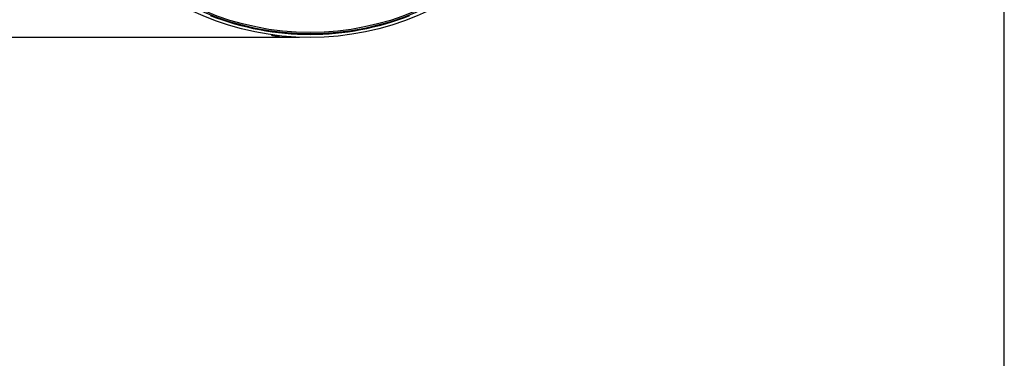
# Model space of a CAD drawing. Extents: x 5 to 297, y -3 to 205.
# Tile 25 of 28: x 200 to 292, y 101 to 133. Entities that reach past the tile are written whole.
import ezdxf

# ---------------------------------------------------------------- set-up
doc = ezdxf.new("R2010")
doc.units = 0
doc.layers.get('0').update_dxf_attribs({"linetype": 'CONTINUOUS'})
doc.styles.add('SLDTEXTSTYLE0', font='TXT', dxfattribs={"width": 0.605})
doc.dimstyles.new('SLDDIMSTYLE0', dxfattribs={"dimtxt": 3.5, "dimasz": 4, "dimexe": 0, "dimexo": 0.0625, "dimgap": 0.875, "dimtad": 1, "dimdec": 1, "dimlfac": 7, "dimrnd": 1e-09, "dimzin": 12, "dimtxsty": 'SLDTEXTSTYLE0', "dimsah": 1, "dimcen": 0.09, "dimazin": 3, "dimtfac": 1, "dimtofl": 0, "dimtmove": 0, "dimatfit": 3, "dimtolj": 1, "dimtzin": 12})

# ---------------------------------------------------------------- blocks, each defined once
blk = doc.blocks.new('_D')
at = {"color": 7, "linetype": 'CONTINUOUS'}
for p, q in [((226.726, 183.546), (185.987, 183.546)), ((186.987, 183.546), (186.987, 131.118)), ((226.44, 131.118), (185.987, 131.118))]:
    blk.add_line(p, q, dxfattribs=at)
for points in [[(186.987, 183.546), (186.487, 179.546), (187.487, 179.546)], [(186.987, 131.118), (187.487, 135.118), (186.487, 135.118)]]:
    blk.add_solid(points, dxfattribs=at)
at = {"color": 7, "linetype": 'CONTINUOUS', "insert": (182.476, 149.316), "char_height": 3.5, "attachment_point": 1, "rotation": 90, "style": 'SLDTEXTSTYLE0'}
blk.add_mtext('367mm', dxfattribs=at)

msp = doc.modelspace()

# ---------------------------------------------------------------- linework, layer by layer
at = {"color": 7, "linetype": 'CONTINUOUS'}
for p, q in [((292, 5), (292, 195)), ((224.025, 131.299), (224.028, 131.319)), ((224.059, 131.297), (224.061, 131.308)), ((224.365, 131.275), (224.361, 131.251)), ((224.38, 131.272), (224.376, 131.248)), ((224.471, 131.247), (224.508, 131.254))]:
    msp.add_line(p, q, dxfattribs=at)
at = {"color": 8, "linetype": 'CONTINUOUS'}
for p, q in [((224.022, 131.318), (224.021, 131.307)), ((224.388, 131.269), (224.387, 131.256))]:
    msp.add_line(p, q, dxfattribs=at)
at = {"color": 7, "linetype": 'CONTINUOUS', "flags": 128}
for points in [[(223.829, 131.374), (223.853, 131.36), (223.885, 131.341)], [(223.889, 131.339), (223.897, 131.335), (223.937, 131.316)]]:
    msp.add_lwpolyline(points, dxfattribs=at)
at = {"color": 7, "linetype": 'CONTINUOUS'}
for radius in [25.571, 25.236, 25.107]:
    msp.add_circle((227.44, 156.689), radius, dxfattribs=at)
for centre, radius, start, end in [((227.44, 156.689), 25.286, 248.45738, 291.54262), ((224.321, 132.13), 0.896, 282.03806, 287.72391)]:
    msp.add_arc(centre, radius, start, end, dxfattribs=at)
for points, knots in [([(223.885, 131.342), (223.885, 131.342), (223.882, 131.343), (223.886, 131.342), (223.894, 131.338), (223.909, 131.332), (223.924, 131.325), (223.935, 131.32), (223.939, 131.319)], [0, 0, 0, 0, 0.108652, 0.298887, 0.487949, 0.680845, 0.880871, 1, 1, 1, 1]), ([(223.939, 131.319), (223.949, 131.314), (223.969, 131.306), (223.995, 131.298), (224.015, 131.294), (224.02, 131.295), (224.023, 131.296)], [0, 0, 0, 0, 0.256071, 0.51286, 0.759882, 1, 1, 1, 1]), ([(224.018, 131.314), (224.018, 131.314), (224.017, 131.316), (224.022, 131.318), (224.032, 131.321), (224.049, 131.32), (224.068, 131.316), (224.089, 131.311), (224.108, 131.304), (224.122, 131.297), (224.129, 131.293), (224.131, 131.292)], [0, 0, 0, 0, 0.000552, 0.140074, 0.276186, 0.406783, 0.533372, 0.659179, 0.787534, 0.920634, 1, 1, 1, 1]), ([(224.024, 131.299), (224.024, 131.3), (224.025, 131.302), (224.022, 131.305), (224.021, 131.307)], [0, 0, 0, 0, 0.407574, 1, 1, 1, 1]), ([(224.106, 131.295), (224.101, 131.298), (224.092, 131.303), (224.071, 131.311), (224.053, 131.317), (224.044, 131.319), (224.041, 131.32)], [0, 0, 0, 0, 0.293962, 0.58856, 0.875953, 1, 1, 1, 1]), ([(224.05, 131.292), (224.051, 131.292), (224.057, 131.292), (224.06, 131.295), (224.059, 131.3), (224.058, 131.302)], [0, 0, 0, 0, 0.083168, 0.637953, 1, 1, 1, 1]), ([(224.059, 131.305), (224.059, 131.306), (224.059, 131.309), (224.063, 131.311), (224.068, 131.312), (224.069, 131.312)], [0, 0, 0, 0, 0.317541, 0.942382, 1, 1, 1, 1]), ([(224.135, 131.278), (224.126, 131.28), (224.106, 131.284), (224.081, 131.292), (224.069, 131.299), (224.064, 131.301)], [0, 0, 0, 0, 0.3643, 0.74892, 1, 1, 1, 1]), ([(224.131, 131.292), (224.137, 131.288), (224.15, 131.28), (224.179, 131.272), (224.21, 131.266), (224.241, 131.265), (224.266, 131.266), (224.277, 131.269), (224.282, 131.27)], [0, 0, 0, 0, 0.1829561, 0.3663962, 0.5428594, 0.7143915, 0.8872098, 1, 1, 1, 1]), ([(224.28, 131.26), (224.289, 131.26), (224.306, 131.261), (224.319, 131.263), (224.324, 131.264)], [0, 0, 0, 0, 0.597628, 1, 1, 1, 1]), ([(224.282, 131.27), (224.288, 131.272), (224.299, 131.274), (224.32, 131.276), (224.343, 131.277), (224.363, 131.275), (224.379, 131.272), (224.39, 131.268), (224.395, 131.263), (224.393, 131.259), (224.388, 131.257), (224.387, 131.256)], [0, 0, 0, 0, 0.1222765, 0.2448176, 0.3643615, 0.4790627, 0.5902449, 0.7007425, 0.8134805, 0.9303864, 1, 1, 1, 1]), ([(224.324, 131.264), (224.331, 131.266), (224.343, 131.268), (224.357, 131.269), (224.364, 131.269)], [0, 0, 0, 0, 0.52865, 1, 1, 1, 1]), ([(224.361, 131.246), (224.356, 131.247), (224.343, 131.248), (224.332, 131.252), (224.327, 131.256), (224.328, 131.259), (224.329, 131.259)], [0, 0, 0, 0, 0.217421, 0.587739, 0.960834, 1, 1, 1, 1]), ([(224.387, 131.256), (224.383, 131.253), (224.375, 131.249), (224.376, 131.244), (224.388, 131.241), (224.409, 131.241), (224.433, 131.243), (224.449, 131.245), (224.456, 131.246)], [0, 0, 0, 0, 0.182968, 0.366407, 0.54287, 0.714402, 0.88722, 1, 1, 1, 1]), ([(224.456, 131.246), (224.463, 131.247), (224.478, 131.249), (224.495, 131.252), (224.505, 131.253), (224.507, 131.254), (224.507, 131.254)], [0, 0, 0, 0, 0.293009, 0.586679, 0.873168, 1, 1, 1, 1])]:
    msp.add_open_spline(points, degree=3, knots=knots, dxfattribs=at)

# ---------------------------------------------------------------- dimensions: what is measured, and where the dimension line sits
dim = msp.add_linear_dim(base=(186.987, 131.118), p1=(227.726, 183.546), p2=(227.44, 131.118), angle=90, dimstyle='SLDDIMSTYLE0', dxfattribs=at)
dim.commit()
dim.dimension.update_dxf_attribs({"geometry": '_D', "text_midpoint": (186.987, 157.332), "dimtype": 160})

doc.saveas('drawing.dxf')
